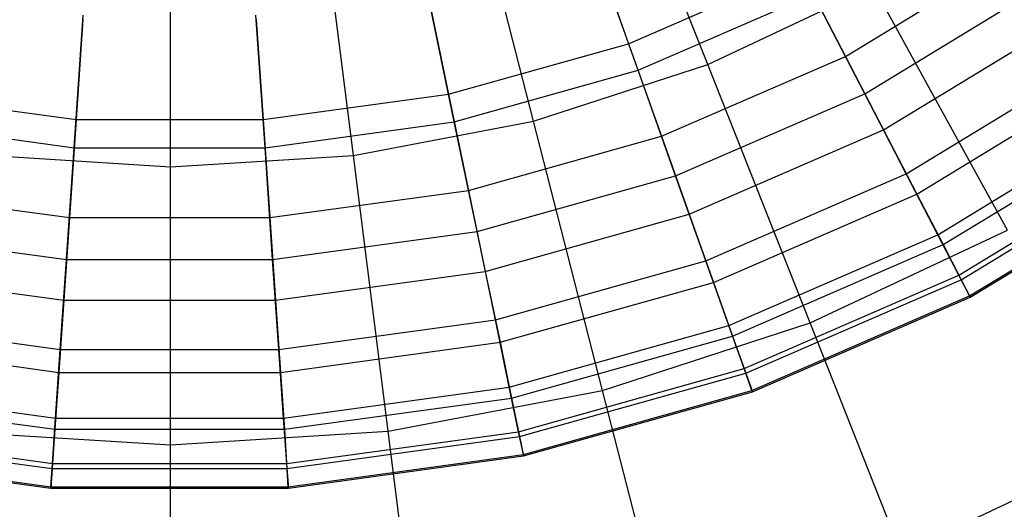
# Model space of a CAD drawing. Extents: x -12.2 to 12.8, y 0.1 to 12.5.
# Tile 42 of 66: x 5.19 to 6.2, y 3.671 to 4.173. Entities that reach past the tile are written whole.
import ezdxf

# ---------------------------------------------------------------- set-up
doc = ezdxf.new("R2010")
doc.units = 0
doc.header["$LTSCALE"] = 2.54
doc.layers.get('0').update_dxf_attribs({"color": 13, "linetype": 'CONTINUOUS'})

# ---------------------------------------------------------------- blocks, each defined once
blk = doc.blocks.new('GRUPUJ_1')
at = {"color": 0}
for p, q in [((18.1009, 4.0585, 17.7491), (17.9856, 4.3497, 17.8762)), ((18.1009, 4.0585, 17.7491), (17.9856, 4.3497, 17.8762)), ((17.9222, 4.0004, 17.7491), (17.8443, 4.3038, 17.8762)), ((17.9222, 4.0004, 17.7491), (17.8443, 4.3038, 17.8762)), ((17.7376, 3.9652, 17.7491), (17.6983, 4.2759, 17.8762)), ((17.7376, 3.9652, 17.7491), (17.6983, 4.2759, 17.8762)), ((17.55, 3.9534, 17.7491), (17.55, 4.2666, 17.8762)), ((17.55, 3.9534, 17.7491), (17.55, 4.2666, 17.8762)), ((18.0295, 4.0524, 12.4101), (17.9838, 4.181, 12.8013)), ((18.0295, 4.0524, 12.4101), (17.9838, 4.181, 12.8013)), ((17.9854, 4.1766, 8.0812), (18.0198, 4.0797, 8.2664)), ((17.9854, 4.1766, 8.0812), (18.0198, 4.0797, 8.2664)), ((18.2421, 4.0667, 8.4962), (18.4178, 4.1735, 8.4962)), ((18.2421, 4.0667, 8.4962), (18.4178, 4.1735, 8.4962)), ((18.0198, 4.0797, 8.2664), (18.1957, 4.1562, 8.2664)), ((18.0198, 4.0797, 8.2664), (18.1957, 4.1562, 8.2664)), ((18.1957, 4.1562, 8.2664), (18.2421, 4.0667, 8.4962)), ((18.1957, 4.1562, 8.2664), (18.2421, 4.0667, 8.4962)), ((17.8409, 3.9996, 12.4101), (17.8132, 4.1331, 12.8013)), ((17.8409, 3.9996, 12.4101), (17.8132, 4.1331, 12.8013)), ((18.0295, 4.0524, 12.4101), (18.2091, 4.1305, 12.4101)), ((18.0295, 4.0524, 12.4101), (18.2091, 4.1305, 12.4101)), ((18.1009, 4.0585, 17.7491), (18.271, 4.1385, 17.7491)), ((18.1009, 4.0585, 17.7491), (18.271, 4.1385, 17.7491)), ((18.2619, 4.0284, 12.0146), (18.2091, 4.1305, 12.4101)), ((18.2619, 4.0284, 12.0146), (18.2091, 4.1305, 12.4101)), ((18.2619, 4.0284, 12.0146), (18.4427, 4.1383, 12.0146)), ((18.2619, 4.0284, 12.0146), (18.4427, 4.1383, 12.0146)), ((18.4084, 3.8886, 17.602), (18.271, 4.1385, 17.7491)), ((18.4084, 3.8886, 17.602), (18.271, 4.1385, 17.7491)), ((17.8141, 4.1286, 8.0812), (17.835, 4.028, 8.2664)), ((17.8141, 4.1286, 8.0812), (17.835, 4.028, 8.2664)), ((17.4511, 3.9729, 12.4101), (17.4604, 4.109, 12.8013)), ((17.4511, 3.9729, 12.4101), (17.4604, 4.109, 12.8013)), ((17.4601, 4.1044, 8.0812), (17.4531, 4.0019, 8.2664)), ((17.4601, 4.1044, 8.0812), (17.4531, 4.0019, 8.2664)), ((17.6469, 3.9729, 12.4101), (17.6376, 4.109, 12.8013)), ((17.6469, 3.9729, 12.4101), (17.6376, 4.109, 12.8013)), ((17.6379, 4.1044, 8.0812), (17.6449, 4.0019, 8.2664)), ((17.6379, 4.1044, 8.0812), (17.6449, 4.0019, 8.2664)), ((18.2812, 3.9913, 8.7455), (18.4668, 4.1042, 8.7455)), ((18.2812, 3.9913, 8.7455), (18.4668, 4.1042, 8.7455)), ((17.835, 4.028, 8.2664), (18.0198, 4.0797, 8.2664)), ((17.835, 4.028, 8.2664), (18.0198, 4.0797, 8.2664)), ((18.0198, 4.0797, 8.2664), (18.0535, 3.9848, 8.4962)), ((18.0198, 4.0797, 8.2664), (18.0535, 3.9848, 8.4962)), ((18.0535, 3.9848, 8.4962), (18.2421, 4.0667, 8.4962)), ((18.0535, 3.9848, 8.4962), (18.2421, 4.0667, 8.4962)), ((18.2421, 4.0667, 8.4962), (18.2812, 3.9913, 8.7455)), ((18.2421, 4.0667, 8.4962), (18.2812, 3.9913, 8.7455)), ((18.3045, 3.9464, 11.6188), (18.496, 4.0628, 11.6188)), ((18.3045, 3.9464, 11.6188), (18.496, 4.0628, 11.6188)), ((17.8409, 3.9996, 12.4101), (18.0295, 4.0524, 12.4101)), ((17.8409, 3.9996, 12.4101), (18.0295, 4.0524, 12.4101)), ((17.9222, 4.0004, 17.7491), (18.1009, 4.0585, 17.7491)), ((17.9222, 4.0004, 17.7491), (18.1009, 4.0585, 17.7491)), ((18.0679, 3.9442, 12.0146), (18.0295, 4.0524, 12.4101)), ((18.0679, 3.9442, 12.0146), (18.0295, 4.0524, 12.4101)), ((18.2059, 3.7933, 17.602), (18.1009, 4.0585, 17.7491)), ((18.2059, 3.7933, 17.602), (18.1009, 4.0585, 17.7491)), ((18.3153, 3.9255, 9.0335), (18.5095, 4.0436, 9.0335)), ((18.3153, 3.9255, 9.0335), (18.5095, 4.0436, 9.0335)), ((17.263, 4.028, 8.2664), (17.4531, 4.0019, 8.2664)), ((17.263, 4.028, 8.2664), (17.4531, 4.0019, 8.2664)), ((17.6449, 4.0019, 8.2664), (17.835, 4.028, 8.2664)), ((17.6449, 4.0019, 8.2664), (17.835, 4.028, 8.2664)), ((17.835, 4.028, 8.2664), (17.8555, 3.9293, 8.4962)), ((17.835, 4.028, 8.2664), (17.8555, 3.9293, 8.4962)), ((18.0679, 3.9442, 12.0146), (18.2619, 4.0284, 12.0146)), ((18.0679, 3.9442, 12.0146), (18.2619, 4.0284, 12.0146)), ((18.3045, 3.9464, 11.6188), (18.2619, 4.0284, 12.0146)), ((18.3045, 3.9464, 11.6188), (18.2619, 4.0284, 12.0146)), ((17.2571, 3.9996, 12.4101), (17.4511, 3.9729, 12.4101)), ((17.2571, 3.9996, 12.4101), (17.4511, 3.9729, 12.4101)), ((17.4531, 4.0019, 8.2664), (17.4462, 3.9013, 8.4962)), ((17.4531, 4.0019, 8.2664), (17.4462, 3.9013, 8.4962)), ((17.4531, 4.0019, 8.2664), (17.6449, 4.0019, 8.2664)), ((17.4531, 4.0019, 8.2664), (17.6449, 4.0019, 8.2664)), ((17.6449, 4.0019, 8.2664), (17.6518, 3.9013, 8.4962)), ((17.6449, 4.0019, 8.2664), (17.6518, 3.9013, 8.4962)), ((17.6469, 3.9729, 12.4101), (17.8409, 3.9996, 12.4101)), ((17.6469, 3.9729, 12.4101), (17.8409, 3.9996, 12.4101)), ((17.7376, 3.9652, 17.7491), (17.9222, 4.0004, 17.7491)), ((17.7376, 3.9652, 17.7491), (17.9222, 4.0004, 17.7491)), ((17.8643, 3.8871, 12.0146), (17.8409, 3.9996, 12.4101)), ((17.8643, 3.8871, 12.0146), (17.8409, 3.9996, 12.4101)), ((17.9931, 3.7241, 17.602), (17.9222, 4.0004, 17.7491)), ((17.9931, 3.7241, 17.602), (17.9222, 4.0004, 17.7491)), ((18.3369, 3.8838, 11.2196), (18.5366, 4.0053, 11.2196)), ((18.3369, 3.8838, 11.2196), (18.5366, 4.0053, 11.2196)), ((18.0819, 3.9048, 8.7455), (18.2812, 3.9913, 8.7455)), ((18.0819, 3.9048, 8.7455), (18.2812, 3.9913, 8.7455)), ((18.2812, 3.9913, 8.7455), (18.3153, 3.9255, 9.0335)), ((18.2812, 3.9913, 8.7455), (18.3153, 3.9255, 9.0335)), ((18.3422, 3.8736, 9.3514), (18.5432, 3.9958, 9.3514)), ((18.3422, 3.8736, 9.3514), (18.5432, 3.9958, 9.3514)), ((17.8555, 3.9293, 8.4962), (18.0535, 3.9848, 8.4962)), ((17.8555, 3.9293, 8.4962), (18.0535, 3.9848, 8.4962)), ((18.0535, 3.9848, 8.4962), (18.0819, 3.9048, 8.7455)), ((18.0535, 3.9848, 8.4962), (18.0819, 3.9048, 8.7455)), ((17.4432, 3.8583, 12.0146), (17.4511, 3.9729, 12.4101)), ((17.4432, 3.8583, 12.0146), (17.4511, 3.9729, 12.4101)), ((17.4511, 3.9729, 12.4101), (17.6469, 3.9729, 12.4101)), ((17.4511, 3.9729, 12.4101), (17.6469, 3.9729, 12.4101)), ((17.6547, 3.8583, 12.0146), (17.6469, 3.9729, 12.4101)), ((17.6547, 3.8583, 12.0146), (17.6469, 3.9729, 12.4101)), ((17.3624, 3.9652, 17.7491), (17.55, 3.9534, 17.7491)), ((17.3624, 3.9652, 17.7491), (17.55, 3.9534, 17.7491)), ((17.55, 3.9534, 17.7491), (17.7376, 3.9652, 17.7491)), ((17.55, 3.9534, 17.7491), (17.7376, 3.9652, 17.7491)), ((17.7733, 3.6822, 17.602), (17.7376, 3.9652, 17.7491)), ((17.7733, 3.6822, 17.602), (17.7376, 3.9652, 17.7491)), ((18.3584, 3.8423, 10.8274), (18.5636, 3.967, 10.8274)), ((18.3584, 3.8423, 10.8274), (18.5636, 3.967, 10.8274)), ((18.3608, 3.8376, 9.6957), (18.5666, 3.9628, 9.6957)), ((18.3608, 3.8376, 9.6957), (18.5666, 3.9628, 9.6957)), ((17.55, 3.6682, 17.602), (17.55, 3.9534, 17.7491)), ((17.55, 3.6682, 17.602), (17.55, 3.9534, 17.7491)), ((17.8643, 3.8871, 12.0146), (18.0679, 3.9442, 12.0146)), ((17.8643, 3.8871, 12.0146), (18.0679, 3.9442, 12.0146)), ((18.0989, 3.8571, 11.6188), (18.0679, 3.9442, 12.0146)), ((18.0989, 3.8571, 11.6188), (18.0679, 3.9442, 12.0146)), ((18.0989, 3.8571, 11.6188), (18.3045, 3.9464, 11.6188)), ((18.0989, 3.8571, 11.6188), (18.3045, 3.9464, 11.6188)), ((18.3369, 3.8838, 11.2196), (18.3045, 3.9464, 11.6188)), ((18.3369, 3.8838, 11.2196), (18.3045, 3.9464, 11.6188)), ((18.3694, 3.821, 10.4398), (18.5774, 3.9474, 10.4398)), ((18.3694, 3.821, 10.4398), (18.5774, 3.9474, 10.4398)), ((18.3701, 3.8197, 10.0607), (18.5783, 3.9462, 10.0607)), ((18.3701, 3.8197, 10.0607), (18.5783, 3.9462, 10.0607)), ((17.2425, 3.9293, 8.4962), (17.4462, 3.9013, 8.4962)), ((17.2425, 3.9293, 8.4962), (17.4462, 3.9013, 8.4962)), ((17.6518, 3.9013, 8.4962), (17.8555, 3.9293, 8.4962)), ((17.6518, 3.9013, 8.4962), (17.8555, 3.9293, 8.4962)), ((17.8555, 3.9293, 8.4962), (17.8728, 3.8462, 8.7455)), ((17.8555, 3.9293, 8.4962), (17.8728, 3.8462, 8.7455)), ((18.1068, 3.8349, 9.0335), (18.3153, 3.9255, 9.0335)), ((18.1068, 3.8349, 9.0335), (18.3153, 3.9255, 9.0335)), ((18.3153, 3.9255, 9.0335), (18.3422, 3.8736, 9.3514)), ((18.3153, 3.9255, 9.0335), (18.3422, 3.8736, 9.3514)), ((17.4462, 3.9013, 8.4962), (17.4404, 3.8166, 8.7455)), ((17.4462, 3.9013, 8.4962), (17.4404, 3.8166, 8.7455)), ((17.4462, 3.9013, 8.4962), (17.6518, 3.9013, 8.4962)), ((17.4462, 3.9013, 8.4962), (17.6518, 3.9013, 8.4962)), ((17.6518, 3.9013, 8.4962), (17.6576, 3.8166, 8.7455)), ((17.6518, 3.9013, 8.4962), (17.6576, 3.8166, 8.7455)), ((17.8728, 3.8462, 8.7455), (18.0819, 3.9048, 8.7455)), ((17.8728, 3.8462, 8.7455), (18.0819, 3.9048, 8.7455)), ((18.0819, 3.9048, 8.7455), (18.1068, 3.8349, 9.0335)), ((18.0819, 3.9048, 8.7455), (18.1068, 3.8349, 9.0335)), ((18.2059, 3.7933, 17.602), (18.4084, 3.8886, 17.602)), ((18.2059, 3.7933, 17.602), (18.4084, 3.8886, 17.602)), ((17.2337, 3.8871, 12.0146), (17.4432, 3.8583, 12.0146)), ((17.2337, 3.8871, 12.0146), (17.4432, 3.8583, 12.0146)), ((17.6547, 3.8583, 12.0146), (17.8643, 3.8871, 12.0146)), ((17.6547, 3.8583, 12.0146), (17.8643, 3.8871, 12.0146)), ((17.8831, 3.7966, 11.6188), (17.8643, 3.8871, 12.0146)), ((17.8831, 3.7966, 11.6188), (17.8643, 3.8871, 12.0146)), ((18.1225, 3.7907, 11.2196), (18.3369, 3.8838, 11.2196)), ((18.1225, 3.7907, 11.2196), (18.3369, 3.8838, 11.2196)), ((18.3584, 3.8423, 10.8274), (18.3369, 3.8838, 11.2196)), ((18.3584, 3.8423, 10.8274), (18.3369, 3.8838, 11.2196)), ((18.1264, 3.7798, 9.3514), (18.3422, 3.8736, 9.3514)), ((18.1264, 3.7798, 9.3514), (18.3422, 3.8736, 9.3514)), ((18.3422, 3.8736, 9.3514), (18.3608, 3.8376, 9.6957)), ((18.3422, 3.8736, 9.3514), (18.3608, 3.8376, 9.6957)), ((17.4369, 3.7661, 11.6188), (17.4432, 3.8583, 12.0146)), ((17.4369, 3.7661, 11.6188), (17.4432, 3.8583, 12.0146)), ((17.4432, 3.8583, 12.0146), (17.6547, 3.8583, 12.0146)), ((17.4432, 3.8583, 12.0146), (17.6547, 3.8583, 12.0146)), ((17.6611, 3.7661, 11.6188), (17.6547, 3.8583, 12.0146)), ((17.6611, 3.7661, 11.6188), (17.6547, 3.8583, 12.0146)), ((17.8831, 3.7966, 11.6188), (18.0989, 3.8571, 11.6188)), ((17.8831, 3.7966, 11.6188), (18.0989, 3.8571, 11.6188)), ((18.1225, 3.7907, 11.2196), (18.0989, 3.8571, 11.6188)), ((18.1225, 3.7907, 11.2196), (18.0989, 3.8571, 11.6188)), ((17.2252, 3.8462, 8.7455), (17.4404, 3.8166, 8.7455)), ((17.2252, 3.8462, 8.7455), (17.4404, 3.8166, 8.7455)), ((17.6576, 3.8166, 8.7455), (17.8728, 3.8462, 8.7455)), ((17.6576, 3.8166, 8.7455), (17.8728, 3.8462, 8.7455)), ((17.8728, 3.8462, 8.7455), (17.8879, 3.7736, 9.0335)), ((17.8728, 3.8462, 8.7455), (17.8879, 3.7736, 9.0335)), ((18.1382, 3.7466, 10.8274), (18.3584, 3.8423, 10.8274)), ((18.1382, 3.7466, 10.8274), (18.3584, 3.8423, 10.8274)), ((18.1399, 3.7417, 9.6957), (18.3608, 3.8376, 9.6957)), ((18.1399, 3.7417, 9.6957), (18.3608, 3.8376, 9.6957)), ((18.3694, 3.821, 10.4398), (18.3584, 3.8423, 10.8274)), ((18.3694, 3.821, 10.4398), (18.3584, 3.8423, 10.8274)), ((18.3608, 3.8376, 9.6957), (18.3701, 3.8197, 10.0607)), ((18.3608, 3.8376, 9.6957), (18.3701, 3.8197, 10.0607)), ((17.8879, 3.7736, 9.0335), (18.1068, 3.8349, 9.0335)), ((17.8879, 3.7736, 9.0335), (18.1068, 3.8349, 9.0335)), ((18.1068, 3.8349, 9.0335), (18.1264, 3.7798, 9.3514)), ((18.1068, 3.8349, 9.0335), (18.1264, 3.7798, 9.3514)), ((18.1462, 3.724, 10.4398), (18.3694, 3.821, 10.4398)), ((18.1462, 3.724, 10.4398), (18.3694, 3.821, 10.4398)), ((18.1467, 3.7226, 10.0607), (18.3701, 3.8197, 10.0607)), ((18.1467, 3.7226, 10.0607), (18.3701, 3.8197, 10.0607)), ((18.3701, 3.8197, 10.0607), (18.3694, 3.821, 10.4398)), ((18.3701, 3.8197, 10.0607), (18.3694, 3.821, 10.4398)), ((17.4404, 3.8166, 8.7455), (17.4353, 3.7426, 9.0335)), ((17.4404, 3.8166, 8.7455), (17.4353, 3.7426, 9.0335)), ((17.4404, 3.8166, 8.7455), (17.6576, 3.8166, 8.7455)), ((17.4404, 3.8166, 8.7455), (17.6576, 3.8166, 8.7455)), ((17.6576, 3.8166, 8.7455), (17.6627, 3.7426, 9.0335)), ((17.6576, 3.8166, 8.7455), (17.6627, 3.7426, 9.0335)), ((17.2149, 3.7966, 11.6188), (17.4369, 3.7661, 11.6188)), ((17.2149, 3.7966, 11.6188), (17.4369, 3.7661, 11.6188)), ((17.6611, 3.7661, 11.6188), (17.8831, 3.7966, 11.6188)), ((17.6611, 3.7661, 11.6188), (17.8831, 3.7966, 11.6188)), ((17.8974, 3.7276, 11.2196), (17.8831, 3.7966, 11.6188)), ((17.8974, 3.7276, 11.2196), (17.8831, 3.7966, 11.6188)), ((17.8974, 3.7276, 11.2196), (18.1225, 3.7907, 11.2196)), ((17.8974, 3.7276, 11.2196), (18.1225, 3.7907, 11.2196)), ((17.9931, 3.7241, 17.602), (18.2059, 3.7933, 17.602)), ((17.9931, 3.7241, 17.602), (18.2059, 3.7933, 17.602)), ((18.1382, 3.7466, 10.8274), (18.1225, 3.7907, 11.2196)), ((18.1382, 3.7466, 10.8274), (18.1225, 3.7907, 11.2196)), ((18.2994, 3.5571, 17.4382), (18.2059, 3.7933, 17.602)), ((18.2994, 3.5571, 17.4382), (18.2059, 3.7933, 17.602)), ((17.8998, 3.7163, 9.3514), (18.1264, 3.7798, 9.3514)), ((17.8998, 3.7163, 9.3514), (18.1264, 3.7798, 9.3514)), ((18.1264, 3.7798, 9.3514), (18.1399, 3.7417, 9.6957)), ((18.1264, 3.7798, 9.3514), (18.1399, 3.7417, 9.6957)), ((17.2101, 3.7736, 9.0335), (17.4353, 3.7426, 9.0335)), ((17.2101, 3.7736, 9.0335), (17.4353, 3.7426, 9.0335)), ((17.6627, 3.7426, 9.0335), (17.8879, 3.7736, 9.0335)), ((17.6627, 3.7426, 9.0335), (17.8879, 3.7736, 9.0335)), ((17.8879, 3.7736, 9.0335), (17.8998, 3.7163, 9.3514)), ((17.8879, 3.7736, 9.0335), (17.8998, 3.7163, 9.3514)), ((17.4321, 3.6958, 11.2196), (17.4369, 3.7661, 11.6188)), ((17.4321, 3.6958, 11.2196), (17.4369, 3.7661, 11.6188)), ((17.4369, 3.7661, 11.6188), (17.6611, 3.7661, 11.6188)), ((17.4369, 3.7661, 11.6188), (17.6611, 3.7661, 11.6188)), ((17.6659, 3.6958, 11.2196), (17.6611, 3.7661, 11.6188)), ((17.6659, 3.6958, 11.2196), (17.6611, 3.7661, 11.6188)), ((17.9069, 3.6818, 10.8274), (18.1382, 3.7466, 10.8274)), ((17.9069, 3.6818, 10.8274), (18.1382, 3.7466, 10.8274)), ((18.1462, 3.724, 10.4398), (18.1382, 3.7466, 10.8274)), ((18.1462, 3.724, 10.4398), (18.1382, 3.7466, 10.8274)), ((17.4353, 3.7426, 9.0335), (17.4313, 3.6843, 9.3514)), ((17.4353, 3.7426, 9.0335), (17.4313, 3.6843, 9.3514)), ((17.4353, 3.7426, 9.0335), (17.6627, 3.7426, 9.0335)), ((17.4353, 3.7426, 9.0335), (17.6627, 3.7426, 9.0335)), ((17.6627, 3.7426, 9.0335), (17.6667, 3.6843, 9.3514)), ((17.6627, 3.7426, 9.0335), (17.6667, 3.6843, 9.3514)), ((17.908, 3.6767, 9.6957), (18.1399, 3.7417, 9.6957)), ((17.908, 3.6767, 9.6957), (18.1399, 3.7417, 9.6957)), ((18.1399, 3.7417, 9.6957), (18.1467, 3.7226, 10.0607)), ((18.1399, 3.7417, 9.6957), (18.1467, 3.7226, 10.0607)), ((17.2006, 3.7276, 11.2196), (17.4321, 3.6958, 11.2196)), ((17.2006, 3.7276, 11.2196), (17.4321, 3.6958, 11.2196)), ((17.6659, 3.6958, 11.2196), (17.8974, 3.7276, 11.2196)), ((17.6659, 3.6958, 11.2196), (17.8974, 3.7276, 11.2196)), ((17.9069, 3.6818, 10.8274), (17.8974, 3.7276, 11.2196)), ((17.9069, 3.6818, 10.8274), (17.8974, 3.7276, 11.2196)), ((17.1982, 3.7163, 9.3514), (17.4313, 3.6843, 9.3514)), ((17.1982, 3.7163, 9.3514), (17.4313, 3.6843, 9.3514)), ((17.6667, 3.6843, 9.3514), (17.8998, 3.7163, 9.3514)), ((17.6667, 3.6843, 9.3514), (17.8998, 3.7163, 9.3514)), ((17.7733, 3.6822, 17.602), (17.9931, 3.7241, 17.602)), ((17.7733, 3.6822, 17.602), (17.9931, 3.7241, 17.602)), ((17.8998, 3.7163, 9.3514), (17.908, 3.6767, 9.6957)), ((17.8998, 3.7163, 9.3514), (17.908, 3.6767, 9.6957)), ((17.9118, 3.6583, 10.4398), (18.1462, 3.724, 10.4398)), ((17.9118, 3.6583, 10.4398), (18.1462, 3.724, 10.4398)), ((17.9121, 3.6569, 10.0607), (18.1467, 3.7226, 10.0607)), ((17.9121, 3.6569, 10.0607), (18.1467, 3.7226, 10.0607)), ((18.0563, 3.4781, 17.4382), (17.9931, 3.7241, 17.602)), ((18.0563, 3.4781, 17.4382), (17.9931, 3.7241, 17.602)), ((18.1467, 3.7226, 10.0607), (18.1462, 3.724, 10.4398)), ((18.1467, 3.7226, 10.0607), (18.1462, 3.724, 10.4398)), ((17.4289, 3.6491, 10.8274), (17.4321, 3.6958, 11.2196)), ((17.4289, 3.6491, 10.8274), (17.4321, 3.6958, 11.2196)), ((17.4321, 3.6958, 11.2196), (17.6659, 3.6958, 11.2196)), ((17.4321, 3.6958, 11.2196), (17.6659, 3.6958, 11.2196)), ((17.6691, 3.6491, 10.8274), (17.6659, 3.6958, 11.2196)), ((17.6691, 3.6491, 10.8274), (17.6659, 3.6958, 11.2196)), ((17.19, 3.6767, 9.6957), (17.4286, 3.6439, 9.6957)), ((17.19, 3.6767, 9.6957), (17.4286, 3.6439, 9.6957)), ((17.1911, 3.6818, 10.8274), (17.4289, 3.6491, 10.8274)), ((17.1911, 3.6818, 10.8274), (17.4289, 3.6491, 10.8274)), ((17.3267, 3.6822, 17.602), (17.55, 3.6682, 17.602)), ((17.3267, 3.6822, 17.602), (17.55, 3.6682, 17.602)), ((17.4313, 3.6843, 9.3514), (17.4286, 3.6439, 9.6957)), ((17.4313, 3.6843, 9.3514), (17.4286, 3.6439, 9.6957)), ((17.4313, 3.6843, 9.3514), (17.6667, 3.6843, 9.3514)), ((17.4313, 3.6843, 9.3514), (17.6667, 3.6843, 9.3514)), ((17.55, 3.6682, 17.602), (17.7733, 3.6822, 17.602)), ((17.55, 3.6682, 17.602), (17.7733, 3.6822, 17.602)), ((17.6667, 3.6843, 9.3514), (17.6694, 3.6439, 9.6957)), ((17.6667, 3.6843, 9.3514), (17.6694, 3.6439, 9.6957)), ((17.6691, 3.6491, 10.8274), (17.9069, 3.6818, 10.8274)), ((17.6691, 3.6491, 10.8274), (17.9069, 3.6818, 10.8274)), ((17.6694, 3.6439, 9.6957), (17.908, 3.6767, 9.6957)), ((17.6694, 3.6439, 9.6957), (17.908, 3.6767, 9.6957)), ((17.8052, 3.4302, 17.4382), (17.7733, 3.6822, 17.602)), ((17.8052, 3.4302, 17.4382), (17.7733, 3.6822, 17.602)), ((17.9118, 3.6583, 10.4398), (17.9069, 3.6818, 10.8274)), ((17.9118, 3.6583, 10.4398), (17.9069, 3.6818, 10.8274)), ((17.908, 3.6767, 9.6957), (17.9121, 3.6569, 10.0607)), ((17.908, 3.6767, 9.6957), (17.9121, 3.6569, 10.0607)), ((17.55, 3.4141, 17.4382), (17.55, 3.6682, 17.602)), ((17.55, 3.4141, 17.4382), (17.55, 3.6682, 17.602)), ((18.5308, 3.666, 17.4382), (18.2994, 3.5571, 17.4382)), ((18.5308, 3.666, 17.4382), (18.2994, 3.5571, 17.4382)), ((17.1859, 3.6569, 10.0607), (17.4272, 3.6237, 10.0607)), ((17.1859, 3.6569, 10.0607), (17.4272, 3.6237, 10.0607)), ((17.1862, 3.6583, 10.4398), (17.4273, 3.6252, 10.4398)), ((17.1862, 3.6583, 10.4398), (17.4273, 3.6252, 10.4398)), ((17.6707, 3.6252, 10.4398), (17.9118, 3.6583, 10.4398)), ((17.6707, 3.6252, 10.4398), (17.9118, 3.6583, 10.4398)), ((17.6708, 3.6237, 10.0607), (17.9121, 3.6569, 10.0607)), ((17.6708, 3.6237, 10.0607), (17.9121, 3.6569, 10.0607)), ((17.9121, 3.6569, 10.0607), (17.9118, 3.6583, 10.4398)), ((17.9121, 3.6569, 10.0607), (17.9118, 3.6583, 10.4398)), ((17.4273, 3.6252, 10.4398), (17.4289, 3.6491, 10.8274)), ((17.4273, 3.6252, 10.4398), (17.4289, 3.6491, 10.8274)), ((17.4289, 3.6491, 10.8274), (17.6691, 3.6491, 10.8274)), ((17.4289, 3.6491, 10.8274), (17.6691, 3.6491, 10.8274)), ((17.6707, 3.6252, 10.4398), (17.6691, 3.6491, 10.8274)), ((17.6707, 3.6252, 10.4398), (17.6691, 3.6491, 10.8274)), ((17.4286, 3.6439, 9.6957), (17.4272, 3.6237, 10.0607)), ((17.4286, 3.6439, 9.6957), (17.4272, 3.6237, 10.0607)), ((17.4286, 3.6439, 9.6957), (17.6694, 3.6439, 9.6957)), ((17.4286, 3.6439, 9.6957), (17.6694, 3.6439, 9.6957)), ((17.6694, 3.6439, 9.6957), (17.6708, 3.6237, 10.0607)), ((17.6694, 3.6439, 9.6957), (17.6708, 3.6237, 10.0607)), ((17.4272, 3.6237, 10.0607), (17.4273, 3.6252, 10.4398)), ((17.4272, 3.6237, 10.0607), (17.4273, 3.6252, 10.4398)), ((17.4272, 3.6237, 10.0607), (17.6708, 3.6237, 10.0607)), ((17.4272, 3.6237, 10.0607), (17.6708, 3.6237, 10.0607)), ((17.4273, 3.6252, 10.4398), (17.6707, 3.6252, 10.4398)), ((17.4273, 3.6252, 10.4398), (17.6707, 3.6252, 10.4398)), ((17.6708, 3.6237, 10.0607), (17.6707, 3.6252, 10.4398)), ((17.6708, 3.6237, 10.0607), (17.6707, 3.6252, 10.4398))]:
    blk.add_line(p, q, dxfattribs=at)

msp = doc.modelspace()

# ---------------------------------------------------------------- block references
at = {"color": 0}
msp.add_blockref('GRUPUJ_1', (-12.2054, 0.069, 0.2501), dxfattribs=at)

doc.saveas('drawing.dxf')
